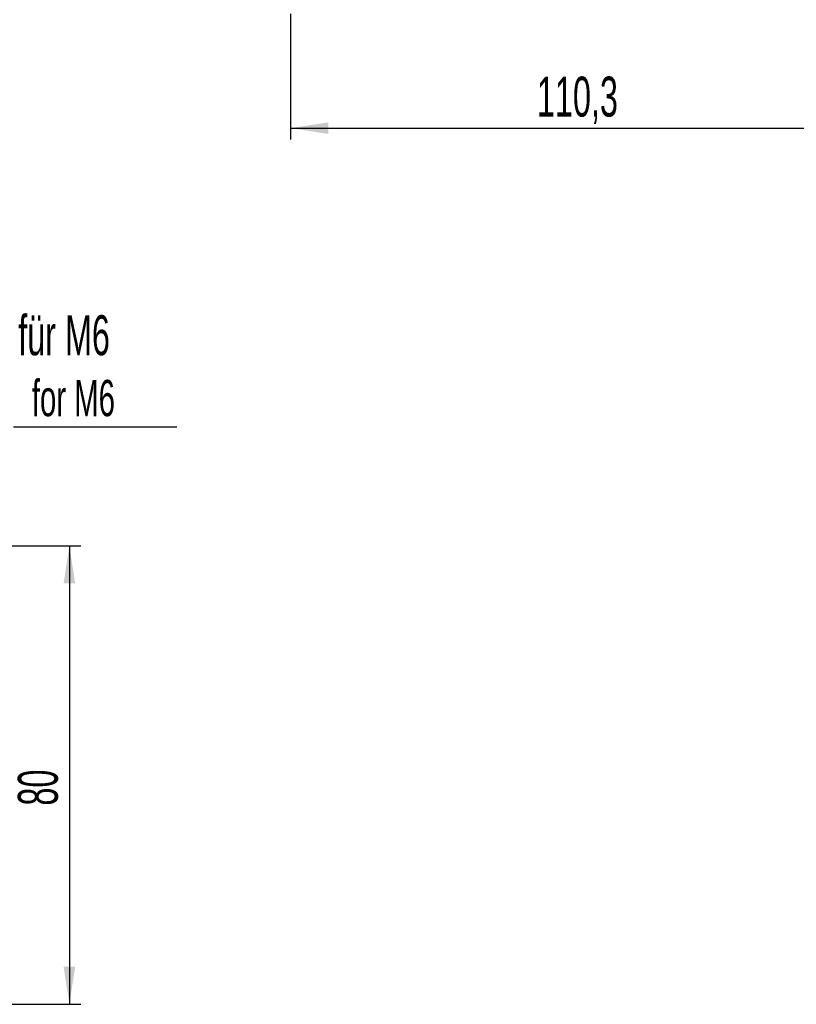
# Model space of a CAD drawing. Header units: millimetres. Extents: x 5 to 418, y 2 to 292.
# Tile 16 of 40: x 158 to 226, y 75 to 161. Entities that reach past the tile are written whole.
import ezdxf

# ---------------------------------------------------------------- set-up
doc = ezdxf.new("R2010")
doc.units = ezdxf.units.MM
doc.layers.add('SLD-0', color=7, linetype='Continuous')
doc.styles.add('SLDTEXTSTYLE0', font='TXT', dxfattribs={"width": 0.605})
doc.dimstyles.new('SLDDIMSTYLE0', dxfattribs={"dimtxt": 3.5, "dimasz": 3.302, "dimexe": 0, "dimexo": 0.0625, "dimgap": 0.875, "dimtad": 1, "dimlfac": 2, "dimrnd": 1e-09, "dimzin": 12, "dimdsep": 46, "dimtxsty": 'SLDTEXTSTYLE0', "dimsah": 1, "dimcen": 0.09, "dimadec": 0, "dimazin": 3, "dimtfac": 1, "dimtofl": 0, "dimtmove": 0, "dimatfit": 3, "dimfxl": 1, "dimfrac": 2, "dimtolj": 1, "dimtzin": 12, "dimarcsym": 0})
doc.dimstyles.new('SLDDIMSTYLE1', dxfattribs={"dimtxt": 3.5, "dimasz": 3.302, "dimexe": 0, "dimexo": 0.0625, "dimgap": 0.875, "dimtad": 1, "dimdec": 0, "dimlfac": 2, "dimrnd": 1e-09, "dimzin": 12, "dimdsep": 46, "dimtxsty": 'SLDTEXTSTYLE0', "dimsah": 1, "dimcen": 0.09, "dimadec": 0, "dimazin": 3, "dimtfac": 1, "dimtofl": 0, "dimtmove": 0, "dimatfit": 3, "dimfxl": 1, "dimfrac": 2, "dimtolj": 1, "dimtzin": 12, "dimarcsym": 0})

# ---------------------------------------------------------------- blocks, each defined once
blk = doc.blocks.new('_D_3')
at = {"layer": 'SLD-0'}
for p, q in [((181.279, 161.306), (181.279, 150.306)), ((236.429, 161.306), (236.429, 150.306)), ((181.279, 151.306), (236.429, 151.306))]:
    blk.add_line(p, q, dxfattribs=at)
for points in [[(181.279, 151.306), (184.581, 150.798), (184.581, 151.814)], [(236.429, 151.306), (233.127, 151.814), (233.127, 150.798)]]:
    blk.add_solid(points, dxfattribs=at)
at = {"layer": 'SLD-0', "insert": (202.838, 155.818), "char_height": 3.5, "attachment_point": 1, "style": 'SLDTEXTSTYLE0'}
blk.add_mtext('110,3', dxfattribs=at)
blk = doc.blocks.new('_D_4')
at = {"layer": 'SLD-0'}
for p, q in [((150.413, 114.745), (162.913, 114.745)), ((161.913, 114.745), (161.913, 74.595)), ((150.413, 74.595), (162.913, 74.595))]:
    blk.add_line(p, q, dxfattribs=at)
for points in [[(161.913, 114.745), (161.405, 111.443), (162.421, 111.443)], [(161.913, 74.595), (162.421, 77.897), (161.405, 77.897)]]:
    blk.add_solid(points, dxfattribs=at)
at = {"layer": 'SLD-0', "insert": (157.401, 91.996), "char_height": 3.5, "attachment_point": 1, "rotation": 90, "style": 'SLDTEXTSTYLE0'}
blk.add_mtext('80', dxfattribs=at)
blk = doc.blocks.new('SW_NOTE_0_17')
at = {"layer": 'SLD-0', "color": 0}
blk.add_line((14.318, 0), (0, 0), dxfattribs=at)
at = {"layer": 'SLD-0', "color": 0, "attachment_point": 1, "style": 'SLDTEXTSTYLE0'}
for s, insert, char_height in [('für M6', (0.423, 9.809), 3.5), ('for M6', (1.613, 4.144), 3.175)]:
    blk.add_mtext(s, dxfattribs=dict(at, insert=insert, char_height=char_height))

msp = doc.modelspace()

# ---------------------------------------------------------------- block references
at = {"layer": 'SLD-0'}
msp.add_blockref('SW_NOTE_0_17', (157.0105, 125.1198), dxfattribs=at)

# ---------------------------------------------------------------- dimensions: what is measured, and where the dimension line sits
dim = msp.add_linear_dim(base=(236.4288, 151.306), p1=(181.2788, 161.306), p2=(236.4288, 161.306), dimstyle='SLDDIMSTYLE0', dxfattribs=at)
dim.commit()
dim.dimension.update_dxf_attribs({"geometry": '_D_3', "text_midpoint": (208.8538, 151.306), "dimtype": 160})
dim = msp.add_linear_dim(base=(161.9125, 74.5948), p1=(150.4125, 114.7448), p2=(150.4125, 74.5948), angle=90, dimstyle='SLDDIMSTYLE1', dxfattribs=at)
dim.commit()
dim.dimension.update_dxf_attribs({"geometry": '_D_4', "text_midpoint": (161.9125, 94.6698), "dimtype": 160})

doc.saveas('drawing.dxf')
